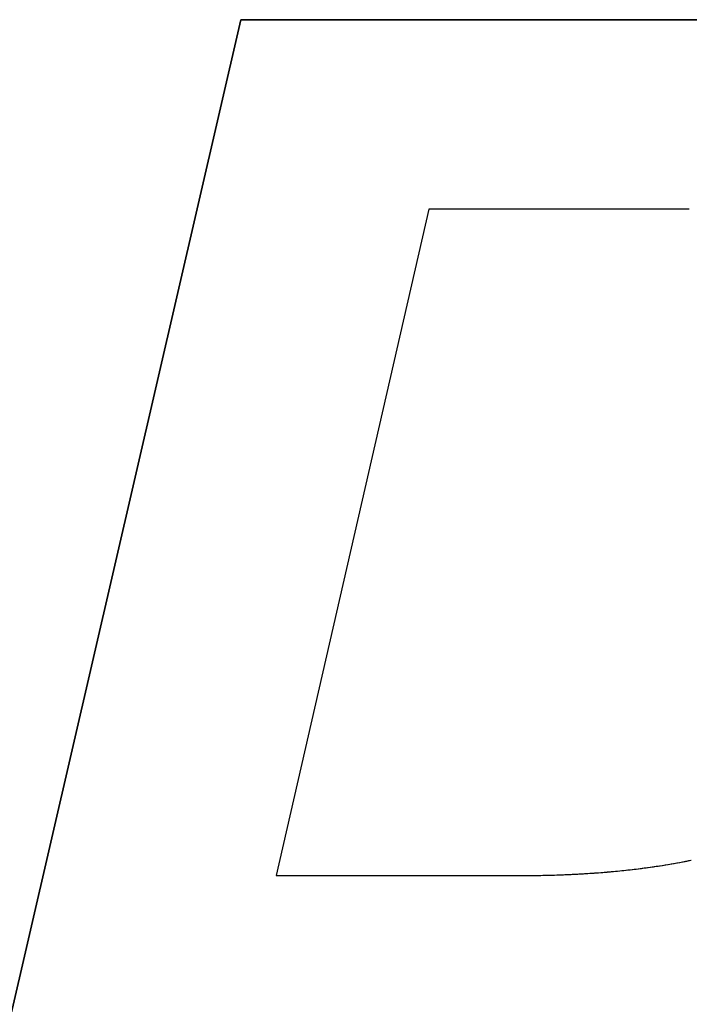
# Model space of a CAD drawing. Extents: x -3.81 to 3.81, y -1.89 to 1.9.
# Tile 37 of 149: x -2.3636 to -2.3033, y 1.3772 to 1.4658. Entities that reach past the tile are written whole.
import ezdxf

# ---------------------------------------------------------------- set-up
doc = ezdxf.new("R2010")
doc.units = 0
doc.layers.get('0').update_dxf_attribs({"linetype": 'CONTINUOUS'})

# ---------------------------------------------------------------- blocks, each defined once
blk = doc.blocks.new('*U1')
at = {"extrusion": (0.974338, -0.225092, 0)}
for p, q in [((-2.37969, 1.309791, 4.2099), (-2.343651, 1.465791, 4.2099)), ((-2.343651, 1.465791, 4.2098), (-2.37969, 1.309791, 4.2098)), ((-2.343651, 1.465791, 4.2099), (-2.343651, 1.465791, 4.2098))]:
    blk.add_line(p, q, dxfattribs=at)
for p, q in [((-2.343651, 1.465791, 4.2098), (-2.37969, 1.309791, 4.2098)), ((-2.37969, 1.309791, 4.2099), (-2.343651, 1.465791, 4.2099)), ((-2.301244, 1.465791, 4.2098), (-2.343651, 1.465791, 4.2098)), ((-2.343651, 1.465791, 4.2099), (-2.301244, 1.465791, 4.2099)), ((-2.326714, 1.448727, 4.2098), (-2.340467, 1.388746, 4.2098)), ((-2.326714, 1.448727, 4.2099), (-2.340467, 1.388746, 4.2099)), ((-2.303282, 1.448727, 4.2098), (-2.326714, 1.448727, 4.2098)), ((-2.303282, 1.448727, 4.2099), (-2.326714, 1.448727, 4.2099)), ((-2.303282, 1.448727, 4.2099), (-2.303282, 1.448727, 4.2098)), ((-2.340467, 1.388746, 4.2098), (-2.318563, 1.388746, 4.2098)), ((-2.340467, 1.388746, 4.2099), (-2.318563, 1.388746, 4.2099)), ((-2.318563, 1.388746, 4.2099), (-2.318563, 1.388746, 4.2098))]:
    blk.add_line(p, q)
at = {"extrusion": (0, -1, 0)}
for p, q in [((-2.343651, 1.465791, 4.2099), (-2.301244, 1.465791, 4.2099)), ((-2.343651, 1.465791, 4.2099), (-2.343651, 1.465791, 4.2098)), ((-2.301244, 1.465791, 4.2098), (-2.343651, 1.465791, 4.2098)), ((-2.340467, 1.388746, 4.2099), (-2.318563, 1.388746, 4.2099)), ((-2.340467, 1.388746, 4.2099), (-2.340467, 1.388746, 4.2098)), ((-2.340467, 1.388746, 4.2098), (-2.318563, 1.388746, 4.2098)), ((-2.318563, 1.388746, 4.2099), (-2.318563, 1.388746, 4.2098))]:
    blk.add_line(p, q, dxfattribs=at)
at = {"extrusion": (-0.974704, 0.223499, 0)}
for p, q in [((-2.326714, 1.448727, 4.2099), (-2.340467, 1.388746, 4.2099)), ((-2.326714, 1.448727, 4.2098), (-2.340467, 1.388746, 4.2098)), ((-2.326714, 1.448727, 4.2099), (-2.326714, 1.448727, 4.2098)), ((-2.340467, 1.388746, 4.2099), (-2.340467, 1.388746, 4.2098))]:
    blk.add_line(p, q, dxfattribs=at)
at = {"extrusion": (0, 1, 0)}
for p, q in [((-2.303282, 1.448727, 4.2099), (-2.326714, 1.448727, 4.2099)), ((-2.326714, 1.448727, 4.2099), (-2.326714, 1.448727, 4.2098)), ((-2.303282, 1.448727, 4.2098), (-2.326714, 1.448727, 4.2098)), ((-2.303282, 1.448727, 4.2099), (-2.303282, 1.448727, 4.2098))]:
    blk.add_line(p, q, dxfattribs=at)
for points in [[(-2.31856, 1.38875, 4.2099), (-2.31835, 1.38875, 4.2099), (-2.31814, 1.38875, 4.2099), (-2.31793, 1.38875, 4.2099), (-2.31771, 1.38875, 4.2099), (-2.3175, 1.38875, 4.2099), (-2.31729, 1.38875, 4.2099), (-2.31708, 1.38876, 4.2099), (-2.31687, 1.38876, 4.2099), (-2.31667, 1.38876, 4.2099), (-2.31646, 1.38877, 4.2099), (-2.31625, 1.38877, 4.2099), (-2.31604, 1.38878, 4.2099), (-2.31584, 1.38878, 4.2099), (-2.31563, 1.38879, 4.2099), (-2.31543, 1.38879, 4.2099), (-2.31522, 1.3888, 4.2099), (-2.31502, 1.38881, 4.2099), (-2.31482, 1.38881, 4.2099), (-2.31461, 1.38882, 4.2099), (-2.31441, 1.38883, 4.2099), (-2.31421, 1.38884, 4.2099), (-2.31401, 1.38885, 4.2099), (-2.31381, 1.38886, 4.2099), (-2.31361, 1.38887, 4.2099), (-2.31341, 1.38888, 4.2099), (-2.31321, 1.38889, 4.2099), (-2.31301, 1.3889, 4.2099), (-2.31281, 1.38891, 4.2099), (-2.31262, 1.38892, 4.2099), (-2.31242, 1.38893, 4.2099), (-2.31222, 1.38895, 4.2099), (-2.31203, 1.38896, 4.2099), (-2.31183, 1.38897, 4.2099), (-2.31164, 1.38899, 4.2099), (-2.31145, 1.389, 4.2099), (-2.31125, 1.38902, 4.2099), (-2.31106, 1.38903, 4.2099), (-2.31087, 1.38905, 4.2099), (-2.31068, 1.38906, 4.2099), (-2.31049, 1.38908, 4.2099), (-2.3103, 1.3891, 4.2099), (-2.31011, 1.38912, 4.2099), (-2.30992, 1.38913, 4.2099), (-2.30973, 1.38915, 4.2099), (-2.30954, 1.38917, 4.2099), (-2.30935, 1.38919, 4.2099), (-2.30917, 1.38921, 4.2099), (-2.30898, 1.38923, 4.2099), (-2.3088, 1.38925, 4.2099), (-2.30861, 1.38927, 4.2099), (-2.30843, 1.38929, 4.2099), (-2.30824, 1.38931, 4.2099), (-2.30806, 1.38933, 4.2099), (-2.30788, 1.38936, 4.2099), (-2.30769, 1.38938, 4.2099), (-2.30751, 1.3894, 4.2099), (-2.30733, 1.38943, 4.2099), (-2.30715, 1.38945, 4.2099), (-2.30697, 1.38948, 4.2099), (-2.30679, 1.3895, 4.2099), (-2.30661, 1.38953, 4.2099), (-2.30644, 1.38955, 4.2099), (-2.30626, 1.38958, 4.2099), (-2.30608, 1.3896, 4.2099), (-2.3059, 1.38963, 4.2099), (-2.30573, 1.38966, 4.2099), (-2.30555, 1.38969, 4.2099), (-2.30538, 1.38971, 4.2099), (-2.3052, 1.38974, 4.2099), (-2.30503, 1.38977, 4.2099), (-2.30486, 1.3898, 4.2099), (-2.30469, 1.38983, 4.2099), (-2.30451, 1.38986, 4.2099), (-2.30434, 1.38989, 4.2099), (-2.30417, 1.38992, 4.2099), (-2.304, 1.38996, 4.2099), (-2.30383, 1.38999, 4.2099), (-2.30366, 1.39002, 4.2099), (-2.30349, 1.39005, 4.2099), (-2.30333, 1.39009, 4.2099), (-2.30316, 1.39012, 4.2099)], [(-2.31856, 1.38875, 4.2098), (-2.31824, 1.38875, 4.2098), (-2.31792, 1.38875, 4.2098), (-2.31761, 1.38875, 4.2098), (-2.31729, 1.38875, 4.2098), (-2.31698, 1.38876, 4.2098), (-2.31666, 1.38876, 4.2098), (-2.31635, 1.38877, 4.2098), (-2.31604, 1.38878, 4.2098), (-2.31573, 1.38878, 4.2098), (-2.31542, 1.38879, 4.2098), (-2.31511, 1.3888, 4.2098), (-2.31481, 1.38881, 4.2098), (-2.3145, 1.38883, 4.2098), (-2.3142, 1.38884, 4.2098), (-2.3139, 1.38885, 4.2098), (-2.3136, 1.38887, 4.2098), (-2.3133, 1.38888, 4.2098), (-2.313, 1.3889, 4.2098), (-2.3127, 1.38892, 4.2098), (-2.3124, 1.38894, 4.2098), (-2.31211, 1.38896, 4.2098), (-2.31182, 1.38898, 4.2098), (-2.31153, 1.389, 4.2098), (-2.31124, 1.38902, 4.2098), (-2.31095, 1.38904, 4.2098), (-2.31066, 1.38907, 4.2098), (-2.31037, 1.38909, 4.2098), (-2.31009, 1.38912, 4.2098), (-2.3098, 1.38914, 4.2098), (-2.30952, 1.38917, 4.2098), (-2.30924, 1.3892, 4.2098), (-2.30896, 1.38923, 4.2098), (-2.30868, 1.38926, 4.2098), (-2.3084, 1.38929, 4.2098), (-2.30813, 1.38933, 4.2098), (-2.30785, 1.38936, 4.2098), (-2.30758, 1.38939, 4.2098), (-2.30731, 1.38943, 4.2098), (-2.30703, 1.38947, 4.2098), (-2.30676, 1.3895, 4.2098), (-2.3065, 1.38954, 4.2098), (-2.30623, 1.38958, 4.2098), (-2.30596, 1.38962, 4.2098), (-2.3057, 1.38966, 4.2098), (-2.30544, 1.38971, 4.2098), (-2.30517, 1.38975, 4.2098), (-2.30491, 1.38979, 4.2098), (-2.30465, 1.38984, 4.2098), (-2.3044, 1.38988, 4.2098), (-2.30414, 1.38993, 4.2098), (-2.30388, 1.38998, 4.2098), (-2.30363, 1.39003, 4.2098), (-2.30338, 1.39008, 4.2098), (-2.30312, 1.39013, 4.2098)], [(-2.31856, 1.38875, 4.2098), (-2.31824, 1.38875, 4.2098), (-2.31792, 1.38875, 4.2098), (-2.31761, 1.38875, 4.2098), (-2.31729, 1.38875, 4.2098), (-2.31698, 1.38876, 4.2098), (-2.31666, 1.38876, 4.2098), (-2.31635, 1.38877, 4.2098), (-2.31604, 1.38878, 4.2098), (-2.31573, 1.38878, 4.2098), (-2.31542, 1.38879, 4.2098), (-2.31511, 1.3888, 4.2098), (-2.31481, 1.38881, 4.2098), (-2.3145, 1.38883, 4.2098), (-2.3142, 1.38884, 4.2098), (-2.3139, 1.38885, 4.2098), (-2.3136, 1.38887, 4.2098), (-2.3133, 1.38888, 4.2098), (-2.313, 1.3889, 4.2098), (-2.3127, 1.38892, 4.2098), (-2.3124, 1.38894, 4.2098), (-2.31211, 1.38896, 4.2098), (-2.31182, 1.38898, 4.2098), (-2.31153, 1.389, 4.2098), (-2.31124, 1.38902, 4.2098), (-2.31095, 1.38904, 4.2098), (-2.31066, 1.38907, 4.2098), (-2.31037, 1.38909, 4.2098), (-2.31009, 1.38912, 4.2098), (-2.3098, 1.38914, 4.2098), (-2.30952, 1.38917, 4.2098), (-2.30924, 1.3892, 4.2098), (-2.30896, 1.38923, 4.2098), (-2.30868, 1.38926, 4.2098), (-2.3084, 1.38929, 4.2098), (-2.30813, 1.38933, 4.2098), (-2.30785, 1.38936, 4.2098), (-2.30758, 1.38939, 4.2098), (-2.30731, 1.38943, 4.2098), (-2.30703, 1.38947, 4.2098), (-2.30676, 1.3895, 4.2098), (-2.3065, 1.38954, 4.2098), (-2.30623, 1.38958, 4.2098), (-2.30596, 1.38962, 4.2098), (-2.3057, 1.38966, 4.2098), (-2.30544, 1.38971, 4.2098), (-2.30517, 1.38975, 4.2098), (-2.30491, 1.38979, 4.2098), (-2.30465, 1.38984, 4.2098), (-2.3044, 1.38988, 4.2098), (-2.30414, 1.38993, 4.2098), (-2.30388, 1.38998, 4.2098), (-2.30363, 1.39003, 4.2098), (-2.30338, 1.39008, 4.2098), (-2.30312, 1.39013, 4.2098)], [(-2.31856, 1.38875, 4.2099), (-2.31835, 1.38875, 4.2099), (-2.31814, 1.38875, 4.2099), (-2.31793, 1.38875, 4.2099), (-2.31771, 1.38875, 4.2099), (-2.3175, 1.38875, 4.2099), (-2.31729, 1.38875, 4.2099), (-2.31708, 1.38876, 4.2099), (-2.31687, 1.38876, 4.2099), (-2.31667, 1.38876, 4.2099), (-2.31646, 1.38877, 4.2099), (-2.31625, 1.38877, 4.2099), (-2.31604, 1.38878, 4.2099), (-2.31584, 1.38878, 4.2099), (-2.31563, 1.38879, 4.2099), (-2.31543, 1.38879, 4.2099), (-2.31522, 1.3888, 4.2099), (-2.31502, 1.38881, 4.2099), (-2.31482, 1.38881, 4.2099), (-2.31461, 1.38882, 4.2099), (-2.31441, 1.38883, 4.2099), (-2.31421, 1.38884, 4.2099), (-2.31401, 1.38885, 4.2099), (-2.31381, 1.38886, 4.2099), (-2.31361, 1.38887, 4.2099), (-2.31341, 1.38888, 4.2099), (-2.31321, 1.38889, 4.2099), (-2.31301, 1.3889, 4.2099), (-2.31281, 1.38891, 4.2099), (-2.31262, 1.38892, 4.2099), (-2.31242, 1.38893, 4.2099), (-2.31222, 1.38895, 4.2099), (-2.31203, 1.38896, 4.2099), (-2.31183, 1.38897, 4.2099), (-2.31164, 1.38899, 4.2099), (-2.31145, 1.389, 4.2099), (-2.31125, 1.38902, 4.2099), (-2.31106, 1.38903, 4.2099), (-2.31087, 1.38905, 4.2099), (-2.31068, 1.38906, 4.2099), (-2.31049, 1.38908, 4.2099), (-2.3103, 1.3891, 4.2099), (-2.31011, 1.38912, 4.2099), (-2.30992, 1.38913, 4.2099), (-2.30973, 1.38915, 4.2099), (-2.30954, 1.38917, 4.2099), (-2.30935, 1.38919, 4.2099), (-2.30917, 1.38921, 4.2099), (-2.30898, 1.38923, 4.2099), (-2.3088, 1.38925, 4.2099), (-2.30861, 1.38927, 4.2099), (-2.30843, 1.38929, 4.2099), (-2.30824, 1.38931, 4.2099), (-2.30806, 1.38933, 4.2099), (-2.30788, 1.38936, 4.2099), (-2.30769, 1.38938, 4.2099), (-2.30751, 1.3894, 4.2099), (-2.30733, 1.38943, 4.2099), (-2.30715, 1.38945, 4.2099), (-2.30697, 1.38948, 4.2099), (-2.30679, 1.3895, 4.2099), (-2.30661, 1.38953, 4.2099), (-2.30644, 1.38955, 4.2099), (-2.30626, 1.38958, 4.2099), (-2.30608, 1.3896, 4.2099), (-2.3059, 1.38963, 4.2099), (-2.30573, 1.38966, 4.2099), (-2.30555, 1.38969, 4.2099), (-2.30538, 1.38971, 4.2099), (-2.3052, 1.38974, 4.2099), (-2.30503, 1.38977, 4.2099), (-2.30486, 1.3898, 4.2099), (-2.30469, 1.38983, 4.2099), (-2.30451, 1.38986, 4.2099), (-2.30434, 1.38989, 4.2099), (-2.30417, 1.38992, 4.2099), (-2.304, 1.38996, 4.2099), (-2.30383, 1.38999, 4.2099), (-2.30366, 1.39002, 4.2099), (-2.30349, 1.39005, 4.2099), (-2.30333, 1.39009, 4.2099), (-2.30316, 1.39012, 4.2099)]]:
    blk.add_polyline3d(points)

msp = doc.modelspace()

# ---------------------------------------------------------------- block references
msp.add_blockref('*U1', (0, 0))

doc.saveas('drawing.dxf')
